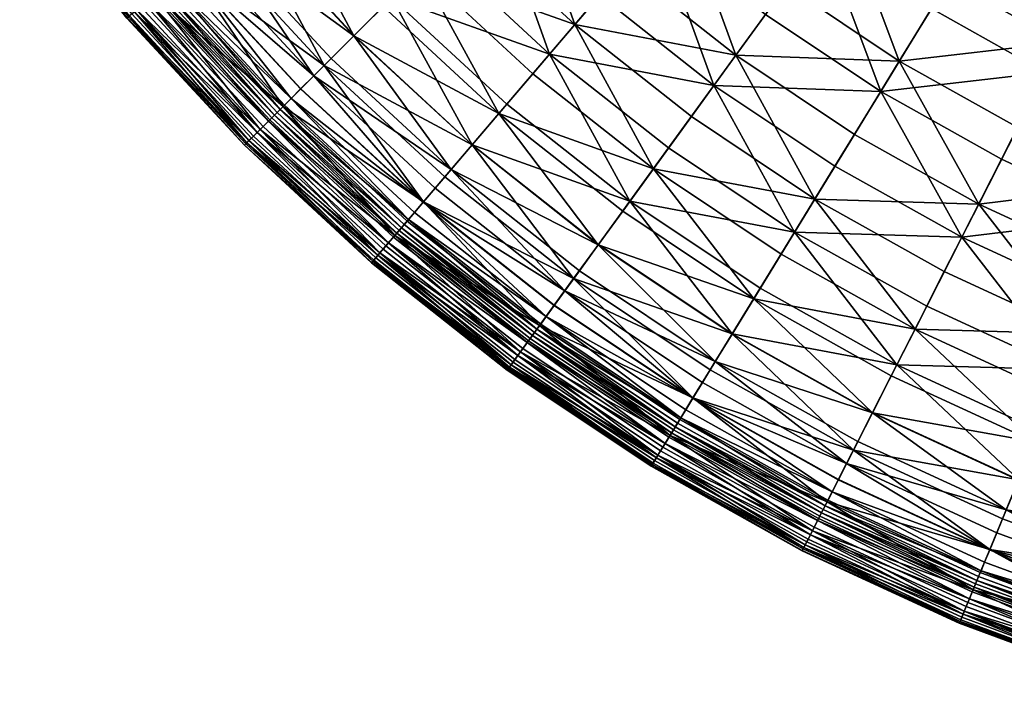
# Model space of a CAD drawing. Header units: centimetres. Extents: x -11.8 to 11.8, y -11.8 to 11.8.
# Tile 1 of 30: x -9.6 to -4.3, y -11.3 to -7.7. Entities that reach past the tile are written whole.
import ezdxf

# ---------------------------------------------------------------- set-up
doc = ezdxf.new("R2010")
doc.units = ezdxf.units.CM
doc.layers.get('0').update_dxf_attribs({"color": 252, "true_color": 0x949494})

msp = doc.modelspace()

# ---------------------------------------------------------------- meshes
at = {"color": 252, "true_color": 0x949494}
mesh = msp.add_polyface(dxfattribs=at)
corners = [(-5.1577, -7.099, 2.5221), (-4.8319, -6.6505, 2.043), (-5.3386, -6.2507, 2.043), (-5.6986, -6.6723, 2.5221), (-4.4877, -6.1768, 1.6161), (-6.2045, -6.2045, 2.5221), (-5.8125, -5.8125, 2.043), (-6.8922, -6.8922, 3.6151), (-6.5657, -6.5657, 3.0467), (-7.0608, -6.0304, 3.0467), (-7.4119, -6.3303, 3.6151), (-7.4251, -7.4251, 4.8773), (-7.18, -7.18, 4.2258), (-7.7213, -6.5946, 4.2258), (-6.5946, -7.7213, 4.2258), (-6.3303, -7.4119, 3.6151), (-6.0304, -7.0608, 3.0467), (-5.458, -7.5123, 3.0467), (-5.7294, -7.8859, 3.6151), (-7.0338, -7.0338, 3.4499), (-7.3272, -7.3272, 4.0806), (-7.8797, -6.7298, 4.0806), (-7.5641, -6.4603, 3.4499), (-6.3325, -6.3325, 2.3187), (-6.7009, -6.7009, 2.8617), (-7.2061, -6.1546, 2.8617), (-6.8099, -5.8162, 2.3187), (-8.0479, -5.8471, 3.4499), (-5.2641, -7.2454, 2.3187), (-5.5704, -7.667, 2.8617), (-6.1546, -7.2061, 2.8617), (-5.8162, -6.8099, 2.3187), (-6.4603, -7.5641, 3.4499), (-6.7298, -7.8797, 4.0806), (-5.4488, -6.3798, 1.8236), (-4.9316, -6.7878, 1.8236), (-5.9325, -5.9325, 1.8236), (-5.0653, -5.9308, 1.3845), (-4.5845, -6.3101, 1.3845), (-4.8517, -7.9172, 3.0467), (-4.3837, -7.1536, 1.8236)]
mesh.append_faces([[corners[k] for k in face] for face in [(0, 1, 2, 0), (2, 3, 0, 2), (2, 1, 4, 2), (5, 3, 2, 5), (2, 6, 5, 2), (7, 8, 9, 7), (9, 10, 7, 9), (9, 8, 5, 9), (11, 12, 13, 11), (7, 10, 13, 7), (13, 12, 7, 13), (7, 12, 14, 7), (14, 15, 7, 14), (0, 3, 16, 0), (16, 17, 0, 16), (5, 8, 16, 5), (16, 3, 5, 16), (7, 15, 16, 7), (16, 8, 7, 16), (16, 15, 18, 16), (19, 20, 21, 19), (21, 22, 19, 21), (23, 24, 25, 23), (25, 26, 23, 25), (19, 22, 25, 19), (25, 24, 19, 25), (25, 22, 27, 25), (28, 29, 30, 28), (30, 31, 28, 30), (19, 24, 30, 19), (30, 32, 19, 30), (23, 31, 30, 23), (30, 24, 23, 30), (19, 32, 33, 19), (28, 31, 34, 28), (34, 35, 28, 34), (23, 36, 34, 23), (34, 31, 23, 34), (34, 37, 38, 34), (0, 17, 39, 0), (28, 35, 40, 28)]], dxfattribs={"vtx2": -1, "vtx3": -1, "color": 252})
mesh = msp.add_polyface(dxfattribs=at)
corners = [(-7.7213, -6.5946, 4.2258), (-7.9849, -6.8197, 4.8773), (-7.4251, -7.4251, 4.8773), (-8.9028, -6.4683, 6.275), (-8.3677, -7.1466, 6.275), (-8.1982, -7.0019, 5.5678), (-7.781, -7.781, 6.275), (-7.6235, -7.6235, 5.5678), (-9.1499, -6.6478, 7.6496), (-8.5999, -7.345, 7.6496), (-8.4995, -7.2592, 6.9764), (-9.043, -6.5701, 6.9764), (-7.997, -7.997, 7.6496), (-8.892, -7.5944, 10.1884), (-8.8616, -7.5685, 10.1659), (-9.4283, -6.8501, 10.1659), (-8.9596, -7.6522, 10.1882), (-8.9265, -7.6239, 10.1959), (-9.4974, -6.9003, 10.1959), (-8.9987, -7.6856, 10.1272), (-8.9855, -7.6743, 10.1654), (-9.5602, -6.9459, 10.1654), (-8.9916, -7.6795, 9.8953), (-9.0004, -7.687, 10.0464), (-9.5759, -6.9573, 10.0464), (-7.5771, -7.5771, 4.7512), (-8.1484, -6.9593, 4.7512), (-7.8797, -6.7298, 4.0806), (-7.3272, -7.3272, 4.0806), (-8.9473, -7.6417, 9.2727), (-8.9735, -7.664, 9.6466), (-9.5473, -6.9366, 9.6466), (-9.3374, -6.7841, 7.5866), (-8.7762, -7.4955, 7.5866), (-8.8531, -7.5612, 8.224), (-9.4192, -6.8435, 8.224), (-8.9086, -7.6087, 8.7923), (-9.4784, -6.8864, 8.7923), (-8.8115, -7.5257, 9.9012), (-8.7937, -7.5105, 9.6586), (-9.3561, -6.7976, 9.6586), (-9.3903, -6.8224, 10.0489), (-8.8258, -7.5379, 10.0489), (-9.375, -6.8114, 9.9012), (-8.8411, -7.5509, 10.1282), (-9.4064, -6.8342, 10.1282), (-9.2283, -6.7048, 6.8987), (-8.6736, -7.4079, 6.8987), (-9.0851, -6.6007, 6.1822), (-8.539, -7.293, 6.1822), (-8.3661, -7.1453, 5.459), (-8.9011, -6.467, 5.459), (-8.6695, -6.2988, 4.7512), (-9.2301, -6.7061, 8.2722), (-8.6753, -7.4094, 8.2722), (-9.2882, -6.7482, 8.8264), (-8.7299, -7.456, 8.8264), (-8.7679, -7.4885, 9.2944), (-9.3286, -6.7777, 9.2944)]
mesh.append_faces([[corners[k] for k in face] for face in [(0, 1, 2, 0), (3, 4, 5, 3), (5, 4, 6, 5), (2, 1, 5, 2), (5, 7, 2, 5), (8, 9, 10, 8), (10, 11, 8, 10), (10, 9, 12, 10), (6, 4, 10, 6), (10, 4, 3, 10), (13, 14, 15, 13), (16, 17, 18, 16), (19, 20, 21, 19), (22, 23, 24, 22), (25, 26, 27, 25), (27, 28, 25, 27), (29, 30, 31, 29), (32, 33, 34, 32), (34, 35, 32, 34), (34, 36, 37, 34), (38, 39, 40, 38), (41, 42, 38, 41), (38, 43, 41, 38), (15, 14, 44, 15), (44, 45, 15, 44), (44, 42, 41, 44), (32, 46, 47, 32), (47, 33, 32, 47), (48, 49, 47, 48), (47, 46, 48, 47), (50, 51, 52, 50), (50, 26, 25, 50), (50, 49, 48, 50), (8, 53, 54, 8), (54, 9, 8, 54), (55, 56, 54, 55), (54, 53, 55, 54), (40, 39, 57, 40), (57, 58, 40, 57), (55, 58, 57, 55), (57, 56, 55, 57)]], dxfattribs={"vtx2": -1, "vtx3": -1, "color": 252})
mesh = msp.add_polyface(dxfattribs=at)
corners = [(-5.1577, -7.099, 2.5221), (-4.5847, -7.4816, 2.5221), (-4.2951, -7.0089, 2.043), (-3.9835, -7.8181, 2.5221), (-3.7319, -7.3242, 2.043), (-3.4661, -6.8025, 1.6161), (-2.7116, -8.3454, 2.5221), (-2.5403, -7.8181, 2.043), (-3.1457, -7.5945, 2.043), (-3.3579, -8.1067, 2.5221), (-2.3593, -7.2613, 1.6161), (-2.9217, -7.0536, 1.6161), (-4.8517, -7.9172, 3.0467), (-4.4251, -8.6847, 3.6151), (-4.2155, -8.2733, 3.0467), (-5.0929, -8.3109, 3.6151), (-3.5534, -8.5787, 3.0467), (-4.0657, -7.9794, 2.3187), (-4.3023, -8.4436, 2.8617), (-4.9516, -8.0802, 2.8617), (-4.6793, -7.6359, 2.3187), (-4.516, -8.8631, 3.4499), (-5.1976, -8.4816, 3.4499), (-3.6265, -8.7553, 2.8617), (-3.4271, -8.2739, 2.3187), (-2.7675, -8.5175, 2.3187), (-4.3837, -7.1536, 1.8236), (-5.2641, -7.2454, 2.3187), (-3.5408, -6.9493, 1.3845), (-3.8089, -7.4754, 1.8236), (-2.4102, -7.4179, 1.3845), (-2.9847, -7.2058, 1.3845), (-2.7569, -6.6557, 1.0093), (-3.2107, -7.7513, 1.8236), (-2.5927, -7.9795, 1.8236)]
mesh.append_faces([[corners[k] for k in face] for face in [(0, 1, 2, 0), (3, 4, 2, 3), (2, 1, 3, 2), (2, 4, 5, 2), (6, 7, 8, 6), (8, 9, 6, 8), (10, 11, 8, 10), (8, 7, 10, 8), (5, 4, 8, 5), (8, 11, 5, 8), (3, 9, 8, 3), (8, 4, 3, 8), (12, 1, 0, 12), (13, 14, 12, 13), (12, 15, 13, 12), (3, 1, 12, 3), (12, 14, 3, 12), (6, 9, 16, 6), (3, 14, 16, 3), (16, 9, 3, 16), (16, 14, 13, 16), (17, 18, 19, 17), (19, 20, 17, 19), (21, 22, 19, 21), (19, 18, 21, 19), (23, 24, 25, 23), (17, 24, 23, 17), (23, 18, 17, 23), (26, 20, 27, 26), (28, 29, 26, 28), (17, 20, 26, 17), (26, 29, 17, 26), (30, 31, 32, 30), (25, 24, 33, 25), (33, 34, 25, 33), (17, 29, 33, 17), (33, 24, 17, 33), (28, 31, 33, 28), (33, 29, 28, 33), (30, 34, 33, 30), (33, 31, 30, 33)]], dxfattribs={"vtx2": -1, "vtx3": -1, "color": 252})
mesh = msp.add_polyface(dxfattribs=at)
corners = [(-7.4251, -7.4251, 4.8773), (-6.8197, -7.9849, 4.8773), (-6.5946, -7.7213, 4.2258), (-7.18, -7.18, 4.2258), (-7.781, -7.781, 6.275), (-7.6235, -7.6235, 5.5678), (-8.1982, -7.0019, 5.5678), (-7.997, -7.997, 7.6496), (-7.9036, -7.9036, 6.9764), (-8.4995, -7.2592, 6.9764), (-7.2592, -8.4995, 6.9764), (-7.1466, -8.3677, 6.275), (-7.345, -8.5999, 7.6496), (-7.0019, -8.1982, 5.5678), (-6.4683, -8.9028, 6.275), (-8.3007, -8.3007, 10.1959), (-8.3314, -8.3314, 10.1882), (-7.6522, -8.9596, 10.1882), (-8.2403, -8.2403, 10.1659), (-8.2686, -8.2686, 10.1884), (-7.5944, -8.892, 10.1884), (-7.5771, -7.5771, 4.7512), (-7.3272, -7.3272, 4.0806), (-6.7298, -7.8797, 4.0806), (-6.9593, -8.1484, 4.7512), (-7.0338, -7.0338, 3.4499), (-8.2841, -8.2841, 8.7923), (-8.2324, -8.2324, 8.224), (-7.5612, -8.8531, 8.224), (-8.2071, -8.2071, 10.0489), (-8.2212, -8.2212, 10.1282), (-7.5509, -8.8411, 10.1282), (-8.1772, -8.1772, 9.6586), (-8.1938, -8.1938, 9.9012), (-7.5257, -8.8115, 9.9012), (-7.9404, -7.9404, 6.1822), (-8.0655, -8.0655, 6.8987), (-8.6736, -7.4079, 6.8987), (-7.7795, -7.7795, 5.459), (-8.3661, -7.1453, 5.459), (-8.539, -7.293, 6.1822), (-7.1453, -8.3661, 5.459), (-6.2988, -8.6695, 4.7512), (-7.293, -8.539, 6.1822), (-8.1609, -8.1609, 7.5866), (-7.4079, -8.6736, 6.8987), (-8.1178, -8.1178, 8.8264), (-8.0671, -8.0671, 8.2722), (-8.6753, -7.4094, 8.2722), (-8.5999, -7.345, 7.6496), (-8.1532, -8.1532, 9.2944), (-7.4885, -8.7679, 9.2944), (-7.5105, -8.7937, 9.6586), (-7.4094, -8.6753, 8.2722), (-7.456, -8.7299, 8.8264)]
mesh.append_faces([[corners[k] for k in face] for face in [(0, 1, 2, 0), (2, 3, 0, 2), (4, 5, 6, 4), (7, 8, 9, 7), (9, 8, 4, 9), (4, 8, 10, 4), (10, 11, 4, 10), (7, 12, 10, 7), (10, 8, 7, 10), (0, 5, 13, 0), (13, 1, 0, 13), (4, 11, 13, 4), (13, 5, 4, 13), (13, 11, 14, 13), (15, 16, 17, 15), (18, 19, 20, 18), (21, 22, 23, 21), (23, 24, 21, 23), (23, 22, 25, 23), (26, 27, 28, 26), (29, 30, 31, 29), (32, 33, 34, 32), (35, 36, 37, 35), (21, 38, 39, 21), (35, 40, 39, 35), (39, 38, 35, 39), (41, 24, 42, 41), (35, 38, 41, 35), (41, 43, 35, 41), (21, 24, 41, 21), (41, 38, 21, 41), (44, 36, 45, 44), (35, 43, 45, 35), (45, 36, 35, 45), (46, 47, 48, 46), (7, 49, 48, 7), (46, 50, 51, 46), (32, 52, 51, 32), (51, 50, 32, 51), (7, 47, 53, 7), (46, 54, 53, 46), (53, 47, 46, 53)]], dxfattribs={"vtx2": -1, "vtx3": -1, "color": 252})
mesh = msp.add_polyface(dxfattribs=at)
corners = [(-6.1724, -8.4955, 4.8773), (-5.9686, -8.2151, 4.2258), (-6.5946, -7.7213, 4.2258), (-6.8197, -7.9849, 4.8773), (-5.7294, -7.8859, 3.6151), (-6.3303, -7.4119, 3.6151), (-5.458, -7.5123, 3.0467), (-6.0304, -7.0608, 3.0467), (-7.0019, -8.1982, 5.5678), (-6.3373, -8.7225, 5.5678), (-6.4683, -8.9028, 6.275), (-5.8471, -8.0479, 3.4499), (-6.4603, -7.5641, 3.4499), (-6.1546, -7.2061, 2.8617), (-5.5704, -7.667, 2.8617), (-6.2988, -8.6695, 4.7512), (-6.9593, -8.1484, 4.7512), (-6.7298, -7.8797, 4.0806), (-6.091, -8.3836, 4.0806), (-5.0929, -8.3109, 3.6151), (-4.8517, -7.9172, 3.0467), (-5.4867, -8.9534, 4.8773), (-5.3056, -8.6579, 4.2258), (-4.7672, -9.3561, 4.8773), (-4.6098, -9.0473, 4.2258), (-4.4251, -8.6847, 3.6151), (-5.6333, -9.1926, 5.5678), (-5.7497, -9.3826, 6.275), (-6.5701, -9.043, 6.9764), (-5.8403, -9.5304, 6.9764), (-5.4144, -8.8354, 4.0806), (-5.599, -9.1367, 4.7512), (-5.1976, -8.4816, 3.4499), (-4.516, -8.8631, 3.4499), (-4.7044, -9.2328, 4.0806), (-4.8648, -9.5477, 4.7512), (-5.2641, -7.2454, 2.3187), (-4.6793, -7.6359, 2.3187), (-4.9516, -8.0802, 2.8617), (-6.467, -8.9011, 5.459), (-7.1453, -8.3661, 5.459), (-5.7486, -9.3808, 5.459), (-6.6007, -9.0851, 6.1822)]
mesh.append_faces([[corners[k] for k in face] for face in [(0, 1, 2, 0), (2, 3, 0, 2), (4, 5, 2, 4), (2, 1, 4, 2), (4, 6, 7, 4), (0, 3, 8, 0), (8, 9, 0, 8), (10, 9, 8, 10), (11, 12, 13, 11), (13, 14, 11, 13), (15, 16, 17, 15), (17, 18, 15, 17), (11, 18, 17, 11), (17, 12, 11, 17), (4, 19, 20, 4), (20, 6, 4, 20), (0, 21, 22, 0), (22, 1, 0, 22), (22, 21, 23, 22), (22, 24, 25, 22), (4, 1, 22, 4), (22, 19, 4, 22), (0, 9, 26, 0), (26, 21, 0, 26), (10, 27, 26, 10), (26, 9, 10, 26), (23, 21, 26, 23), (10, 28, 29, 10), (15, 18, 30, 15), (30, 31, 15, 30), (11, 32, 30, 11), (30, 18, 11, 30), (30, 32, 33, 30), (30, 34, 35, 30), (36, 37, 38, 36), (38, 14, 36, 38), (11, 14, 38, 11), (38, 32, 11, 38), (15, 39, 40, 15), (15, 31, 41, 15), (41, 39, 15, 41), (42, 39, 41, 42)]], dxfattribs={"vtx2": -1, "vtx3": -1, "color": 252})
mesh = msp.add_polyface(dxfattribs=at)
corners = [(-8.3007, -8.3007, 10.1959), (-8.2686, -8.2686, 10.1884), (-8.892, -7.5944, 10.1884), (-8.9265, -7.6239, 10.1959), (-8.2403, -8.2403, 10.1659), (-8.8616, -7.5685, 10.1659), (-8.3556, -8.3556, 10.1654), (-8.3314, -8.3314, 10.1882), (-8.9596, -7.6522, 10.1882), (-8.9855, -7.6743, 10.1654), (-8.3694, -8.3694, 10.0464), (-8.3678, -8.3678, 10.1272), (-8.9987, -7.6856, 10.1272), (-9.0004, -7.687, 10.0464), (-8.3444, -8.3444, 9.6466), (-8.3612, -8.3612, 9.8953), (-8.9916, -7.6795, 9.8953), (-8.9735, -7.664, 9.6466), (-8.2841, -8.2841, 8.7923), (-8.32, -8.32, 9.2727), (-8.9473, -7.6417, 9.2727), (-8.9086, -7.6087, 8.7923), (-8.1609, -8.1609, 7.5866), (-8.2324, -8.2324, 8.224), (-8.8531, -7.5612, 8.224), (-8.7762, -7.4955, 7.5866), (-8.2071, -8.2071, 10.0489), (-8.1938, -8.1938, 9.9012), (-8.8115, -7.5257, 9.9012), (-8.8258, -7.5379, 10.0489), (-8.1772, -8.1772, 9.6586), (-8.7937, -7.5105, 9.6586), (-8.2212, -8.2212, 10.1282), (-8.8411, -7.5509, 10.1282), (-8.6736, -7.4079, 6.8987), (-8.539, -7.293, 6.1822), (-7.9404, -7.9404, 6.1822), (-8.0655, -8.0655, 6.8987), (-8.6753, -7.4094, 8.2722), (-8.7299, -7.456, 8.8264), (-8.1178, -8.1178, 8.8264), (-8.0671, -8.0671, 8.2722), (-7.997, -7.997, 7.6496), (-8.1532, -8.1532, 9.2944), (-8.7679, -7.4885, 9.2944)]
mesh.append_faces([[corners[k] for k in face] for face in [(0, 1, 2, 0), (2, 3, 0, 2), (4, 5, 2, 4), (2, 1, 4, 2), (6, 7, 8, 6), (8, 9, 6, 8), (0, 3, 8, 0), (8, 7, 0, 8), (10, 11, 12, 10), (12, 13, 10, 12), (6, 9, 12, 6), (12, 11, 6, 12), (14, 15, 16, 14), (16, 17, 14, 16), (10, 13, 16, 10), (16, 15, 10, 16), (18, 19, 20, 18), (20, 21, 18, 20), (14, 17, 20, 14), (20, 19, 14, 20), (22, 23, 24, 22), (24, 25, 22, 24), (18, 21, 24, 18), (24, 23, 18, 24), (26, 27, 28, 26), (28, 29, 26, 28), (30, 31, 28, 30), (28, 27, 30, 28), (4, 32, 33, 4), (33, 5, 4, 33), (26, 29, 33, 26), (33, 32, 26, 33), (34, 35, 36, 34), (22, 25, 34, 22), (34, 37, 22, 34), (38, 39, 40, 38), (38, 41, 42, 38), (30, 43, 44, 30), (44, 31, 30, 44), (40, 39, 44, 40), (44, 43, 40, 44)]], dxfattribs={"vtx2": -1, "vtx3": -1, "color": 252})
mesh = msp.add_polyface(dxfattribs=at)
corners = [(-7.6522, -8.9596, 10.1882), (-7.6743, -8.9855, 10.1654), (-6.9459, -9.5602, 10.1654), (-7.6239, -8.9265, 10.1959), (-8.3007, -8.3007, 10.1959), (-8.3556, -8.3556, 10.1654), (-8.3314, -8.3314, 10.1882), (-7.5944, -8.892, 10.1884), (-7.5685, -8.8616, 10.1659), (-8.2403, -8.2403, 10.1659), (-8.2686, -8.2686, 10.1884), (-6.9003, -9.4974, 10.1959), (-7.6795, -8.9916, 9.8953), (-7.664, -8.9735, 9.6466), (-6.9366, -9.5473, 9.6466), (-6.9573, -9.5759, 10.0464), (-7.687, -9.0004, 10.0464), (-8.3694, -8.3694, 10.0464), (-8.3612, -8.3612, 9.8953), (-8.3444, -8.3444, 9.6466), (-7.6856, -8.9987, 10.1272), (-6.9561, -9.5742, 10.1272), (-8.3678, -8.3678, 10.1272), (-7.5612, -8.8531, 8.224), (-7.4955, -8.7762, 7.5866), (-6.784, -9.3374, 7.5866), (-7.6087, -8.9086, 8.7923), (-8.2841, -8.2841, 8.7923), (-8.1609, -8.1609, 7.5866), (-8.2324, -8.2324, 8.224), (-8.32, -8.32, 9.2727), (-7.6417, -8.9473, 9.2727), (-6.8864, -9.4784, 8.7923), (-7.5509, -8.8411, 10.1282), (-6.8501, -9.4283, 10.1659), (-7.5379, -8.8258, 10.0489), (-8.2071, -8.2071, 10.0489), (-8.2212, -8.2212, 10.1282), (-7.5257, -8.8115, 9.9012), (-7.5105, -8.7937, 9.6586), (-8.1772, -8.1772, 9.6586), (-8.1938, -8.1938, 9.9012), (-6.8224, -9.3903, 10.0489), (-7.4079, -8.6736, 6.8987), (-7.4885, -8.7679, 9.2944), (-6.7976, -9.3561, 9.6586), (-7.456, -8.7299, 8.8264), (-8.1178, -8.1178, 8.8264), (-7.4094, -8.6753, 8.2722), (-7.345, -8.5999, 7.6496), (-7.997, -7.997, 7.6496)]
mesh.append_faces([[corners[k] for k in face] for face in [(0, 1, 2, 0), (0, 3, 4, 0), (5, 1, 0, 5), (0, 6, 5, 0), (7, 8, 9, 7), (4, 3, 7, 4), (7, 10, 4, 7), (7, 3, 11, 7), (12, 13, 14, 12), (15, 16, 12, 15), (17, 18, 12, 17), (12, 16, 17, 12), (19, 13, 12, 19), (12, 18, 19, 12), (20, 21, 2, 20), (5, 22, 20, 5), (20, 1, 5, 20), (17, 16, 20, 17), (20, 22, 17, 20), (20, 16, 15, 20), (23, 24, 25, 23), (23, 26, 27, 23), (28, 24, 23, 28), (23, 29, 28, 23), (19, 30, 31, 19), (31, 13, 19, 31), (27, 26, 31, 27), (31, 30, 27, 31), (31, 26, 32, 31), (33, 8, 34, 33), (33, 35, 36, 33), (9, 8, 33, 9), (33, 37, 9, 33), (38, 39, 40, 38), (36, 35, 38, 36), (38, 41, 36, 38), (38, 35, 42, 38), (43, 24, 28, 43), (44, 39, 45, 44), (44, 46, 47, 44), (48, 49, 50, 48)]], dxfattribs={"vtx2": -1, "vtx3": -1, "color": 252})
mesh = msp.add_polyface(dxfattribs=at)
corners = [(-4.7672, -9.3561, 4.8773), (-4.6098, -9.0473, 4.2258), (-5.3056, -8.6579, 4.2258), (-4.4251, -8.6847, 3.6151), (-5.0929, -8.3109, 3.6151), (-3.245, -9.9871, 4.8773), (-3.1379, -9.6574, 4.2258), (-3.8858, -9.3813, 4.2258), (-4.0184, -9.7015, 4.8773), (-3.0121, -9.2704, 3.6151), (-3.7301, -9.0053, 3.6151), (-3.5534, -8.5787, 3.0467), (-2.8694, -8.8312, 3.0467), (-2.7116, -8.3454, 2.5221), (-4.1258, -9.9607, 5.5678), (-4.8946, -9.6061, 5.5678), (-4.9957, -9.8047, 6.275), (-4.2111, -10.1666, 6.275), (-4.516, -8.8631, 3.4499), (-4.7044, -9.2328, 4.0806), (-5.4144, -8.8354, 4.0806), (-2.7675, -8.5175, 2.3187), (-2.9285, -9.0131, 2.8617), (-3.6265, -8.7553, 2.8617), (-3.074, -9.4608, 3.4499), (-3.8067, -9.1903, 3.4499), (-4.3023, -8.4436, 2.8617), (-3.9655, -9.5736, 4.0806), (-3.2022, -9.8555, 4.0806), (-3.3115, -10.1916, 4.7512), (-4.8648, -9.5477, 4.7512), (-4.1007, -9.9001, 4.7512), (-2.1677, -9.0289, 3.0467), (-2.2755, -9.4779, 3.6151), (-2.3705, -9.8736, 4.2258), (-2.3222, -9.6726, 3.4499), (-2.4191, -10.0761, 4.0806), (-2.2123, -9.2148, 2.8617), (-4.2103, -10.1646, 5.459), (-4.9948, -9.8028, 5.459)]
mesh.append_faces([[corners[k] for k in face] for face in [(0, 1, 2, 0), (3, 4, 2, 3), (5, 6, 7, 5), (7, 8, 5, 7), (9, 10, 7, 9), (7, 6, 9, 7), (3, 1, 7, 3), (7, 10, 3, 7), (0, 8, 7, 0), (7, 1, 0, 7), (11, 12, 13, 11), (3, 10, 11, 3), (9, 12, 11, 9), (11, 10, 9, 11), (5, 8, 14, 5), (0, 15, 14, 0), (14, 8, 0, 14), (16, 17, 14, 16), (14, 15, 16, 14), (18, 19, 20, 18), (21, 22, 23, 21), (24, 25, 23, 24), (23, 22, 24, 23), (18, 26, 23, 18), (23, 25, 18, 23), (27, 28, 29, 27), (30, 19, 27, 30), (27, 31, 30, 27), (18, 25, 27, 18), (27, 19, 18, 27), (24, 28, 27, 24), (27, 25, 24, 27), (13, 12, 32, 13), (9, 33, 32, 9), (34, 6, 5, 34), (9, 6, 34, 9), (24, 35, 36, 24), (36, 28, 24, 36), (24, 22, 37, 24), (30, 31, 38, 30), (38, 39, 30, 38)]], dxfattribs={"vtx2": -1, "vtx3": -1, "color": 252})
mesh = msp.add_polyface(dxfattribs=at)
corners = [(-6.6478, -9.1499, 7.6496), (-6.5701, -9.043, 6.9764), (-7.2592, -8.4995, 6.9764), (-7.345, -8.5999, 7.6496), (-6.4683, -8.9028, 6.275), (-7.1466, -8.3677, 6.275), (-6.9459, -9.5602, 10.1654), (-6.9258, -9.5326, 10.1882), (-7.6522, -8.9596, 10.1882), (-6.9003, -9.4974, 10.1959), (-7.6239, -8.9265, 10.1959), (-6.8501, -9.4283, 10.1659), (-7.5685, -8.8616, 10.1659), (-7.5944, -8.892, 10.1884), (-6.8736, -9.4606, 10.1884), (-6.9366, -9.5473, 9.6466), (-6.9505, -9.5666, 9.8953), (-7.6795, -8.9916, 9.8953), (-6.9573, -9.5759, 10.0464), (-7.6743, -8.9855, 10.1654), (-7.6856, -8.9987, 10.1272), (-6.9561, -9.5742, 10.1272), (-6.1833, -10.0902, 10.1272), (-6.1784, -10.0822, 9.8953), (-6.784, -9.3374, 7.5866), (-6.8435, -9.4192, 8.224), (-7.5612, -8.8531, 8.224), (-6.8864, -9.4784, 8.7923), (-7.6087, -8.9086, 8.7923), (-7.664, -8.9735, 9.6466), (-7.6417, -8.9473, 9.2727), (-6.9163, -9.5195, 9.2727), (-6.8342, -9.4064, 10.1282), (-7.5509, -8.8411, 10.1282), (-6.8224, -9.3903, 10.0489), (-7.5379, -8.8258, 10.0489), (-6.7976, -9.3561, 9.6586), (-7.5105, -8.7937, 9.6586), (-7.5257, -8.8115, 9.9012), (-6.8114, -9.375, 9.9012), (-6.6007, -9.0851, 6.1822), (-7.293, -8.539, 6.1822), (-7.1453, -8.3661, 5.459), (-6.467, -8.9011, 5.459), (-7.4955, -8.7762, 7.5866), (-7.4079, -8.6736, 6.8987), (-6.7048, -9.2283, 6.8987), (-6.7776, -9.3286, 9.2944), (-7.4885, -8.7679, 9.2944), (-6.7482, -9.2882, 8.8264), (-7.456, -8.7299, 8.8264), (-7.4094, -8.6753, 8.2722), (-6.7061, -9.2301, 8.2722)]
mesh.append_faces([[corners[k] for k in face] for face in [(0, 1, 2, 0), (2, 3, 0, 2), (4, 5, 2, 4), (2, 1, 4, 2), (6, 7, 8, 6), (9, 10, 8, 9), (8, 7, 9, 8), (11, 12, 13, 11), (13, 14, 11, 13), (9, 14, 13, 9), (15, 16, 17, 15), (17, 16, 18, 17), (6, 19, 20, 6), (18, 21, 20, 18), (6, 21, 22, 6), (18, 16, 23, 18), (24, 25, 26, 24), (27, 28, 26, 27), (26, 25, 27, 26), (15, 29, 30, 15), (30, 31, 15, 30), (27, 31, 30, 27), (11, 32, 33, 11), (34, 35, 33, 34), (33, 32, 34, 33), (36, 37, 38, 36), (38, 39, 36, 38), (34, 39, 38, 34), (40, 41, 42, 40), (42, 43, 40, 42), (24, 44, 45, 24), (45, 46, 24, 45), (40, 46, 45, 40), (45, 41, 40, 45), (36, 47, 48, 36), (49, 50, 48, 49), (48, 47, 49, 48), (0, 3, 51, 0), (51, 52, 0, 51), (49, 52, 51, 49), (51, 50, 49, 51)]], dxfattribs={"vtx2": -1, "vtx3": -1, "color": 252})
mesh = msp.add_polyface(dxfattribs=at)
corners = [(-4.9957, -9.8047, 6.275), (-4.8946, -9.6061, 5.5678), (-5.6333, -9.1926, 5.5678), (-5.7497, -9.3826, 6.275), (-4.7672, -9.3561, 4.8773), (-6.6478, -9.1499, 7.6496), (-5.9093, -9.643, 7.6496), (-5.8403, -9.5304, 6.9764), (-6.5701, -9.043, 6.9764), (-5.1344, -10.0768, 7.6496), (-5.0744, -9.9591, 6.9764), (-6.4683, -8.9028, 6.275), (-6.8501, -9.4283, 10.1659), (-6.8736, -9.4606, 10.1884), (-6.11, -9.9705, 10.1884), (-6.9003, -9.4974, 10.1959), (-6.1337, -10.0092, 10.1959), (-6.9258, -9.5326, 10.1882), (-6.1564, -10.0463, 10.1882), (-4.8648, -9.5477, 4.7512), (-5.599, -9.1367, 4.7512), (-5.4144, -8.8354, 4.0806), (-6.9366, -9.5473, 9.6466), (-6.9163, -9.5195, 9.2727), (-6.148, -10.0325, 9.2727), (-6.784, -9.3374, 7.5866), (-6.0304, -9.8407, 7.5866), (-6.0832, -9.9269, 8.224), (-6.8435, -9.4192, 8.224), (-6.8864, -9.4784, 8.7923), (-6.7976, -9.3561, 9.6586), (-6.8114, -9.375, 9.9012), (-6.0547, -9.8803, 9.9012), (-6.8224, -9.3903, 10.0489), (-6.0645, -9.8963, 10.0489), (-6.0891, -9.9365, 10.1659), (-6.075, -9.9134, 10.1282), (-6.8342, -9.4064, 10.1282), (-6.7048, -9.2283, 6.8987), (-5.9599, -9.7257, 6.8987), (-6.6007, -9.0851, 6.1822), (-5.8675, -9.5748, 6.1822), (-4.9948, -9.8028, 5.459), (-5.7486, -9.3808, 5.459), (-5.098, -10.0055, 6.1822), (-6.7061, -9.2301, 8.2722), (-5.9611, -9.7275, 8.2722), (-6.7482, -9.2882, 8.8264), (-5.9986, -9.7887, 8.8264), (-6.0425, -9.8603, 9.6586), (-6.0247, -9.8314, 9.2944), (-6.7776, -9.3286, 9.2944)]
mesh.append_faces([[corners[k] for k in face] for face in [(0, 1, 2, 0), (2, 3, 0, 2), (2, 1, 4, 2), (5, 6, 7, 5), (7, 8, 5, 7), (7, 6, 9, 7), (0, 3, 7, 0), (7, 10, 0, 7), (7, 3, 11, 7), (12, 13, 14, 12), (15, 16, 14, 15), (14, 13, 15, 14), (15, 17, 18, 15), (19, 20, 21, 19), (22, 23, 24, 22), (25, 26, 27, 25), (27, 28, 25, 27), (29, 28, 27, 29), (30, 31, 32, 30), (33, 34, 32, 33), (32, 31, 33, 32), (12, 35, 36, 12), (36, 37, 12, 36), (33, 37, 36, 33), (25, 38, 39, 25), (39, 26, 25, 39), (40, 41, 39, 40), (39, 38, 40, 39), (19, 42, 43, 19), (43, 20, 19, 43), (44, 41, 43, 44), (43, 42, 44, 43), (43, 41, 40, 43), (5, 45, 46, 5), (46, 6, 5, 46), (47, 48, 46, 47), (46, 45, 47, 46), (30, 49, 50, 30), (50, 51, 30, 50), (47, 51, 50, 47), (50, 48, 47, 50)]], dxfattribs={"vtx2": -1, "vtx3": -1, "color": 252})
mesh = msp.add_polyface(dxfattribs=at)
corners = [(-6.11, -9.9705, 10.1884), (-6.0891, -9.9365, 10.1659), (-6.8501, -9.4283, 10.1659), (-6.1337, -10.0092, 10.1959), (-5.3294, -10.4595, 10.1959), (-5.2906, -10.3834, 10.1659), (-5.3088, -10.419, 10.1884), (-6.9459, -9.5602, 10.1654), (-6.1743, -10.0754, 10.1654), (-6.1564, -10.0463, 10.1882), (-6.9258, -9.5326, 10.1882), (-5.3646, -10.5286, 10.1654), (-5.3491, -10.4982, 10.1882), (-6.9003, -9.4974, 10.1959), (-6.1833, -10.0902, 10.1272), (-6.9573, -9.5759, 10.0464), (-6.1844, -10.092, 10.0464), (-6.9561, -9.5742, 10.1272), (-5.3735, -10.546, 10.0464), (-5.3725, -10.5441, 10.1273), (-6.9366, -9.5473, 9.6466), (-6.166, -10.0619, 9.6466), (-6.1784, -10.0822, 9.8953), (-6.9505, -9.5666, 9.8953), (-5.3574, -10.5145, 9.6466), (-5.3682, -10.5357, 9.8953), (-6.148, -10.0325, 9.2727), (-6.8864, -9.4784, 8.7923), (-6.1214, -9.9892, 8.7923), (-6.9163, -9.5195, 9.2727), (-5.3187, -10.4385, 8.7923), (-5.3418, -10.4838, 9.2727), (-6.0832, -9.9269, 8.224), (-6.0304, -9.8407, 7.5866), (-5.2396, -10.2833, 7.5866), (-5.2855, -10.3734, 8.224), (-6.0547, -9.8803, 9.9012), (-6.0425, -9.8603, 9.6586), (-6.7976, -9.3561, 9.6586), (-6.0645, -9.8963, 10.0489), (-5.2693, -10.3415, 10.0489), (-6.075, -9.9134, 10.1282), (-5.2783, -10.3593, 10.1282), (-6.8224, -9.3903, 10.0489), (-5.9599, -9.7257, 6.8987), (-5.8675, -9.5748, 6.1822), (-5.098, -10.0055, 6.1822), (-5.9611, -9.7275, 8.2722), (-5.9986, -9.7887, 8.8264), (-5.212, -10.2291, 8.8264), (-6.0247, -9.8314, 9.2944), (-5.2501, -10.3039, 9.6586)]
mesh.append_faces([[corners[k] for k in face] for face in [(0, 1, 2, 0), (0, 3, 4, 0), (5, 1, 0, 5), (0, 6, 5, 0), (7, 8, 9, 7), (9, 10, 7, 9), (9, 8, 11, 9), (4, 3, 9, 4), (9, 12, 4, 9), (9, 3, 13, 9), (14, 8, 7, 14), (15, 16, 14, 15), (14, 17, 15, 14), (14, 16, 18, 14), (11, 8, 14, 11), (14, 19, 11, 14), (20, 21, 22, 20), (22, 23, 20, 22), (22, 21, 24, 22), (18, 16, 22, 18), (22, 25, 18, 22), (22, 16, 15, 22), (26, 21, 20, 26), (27, 28, 26, 27), (26, 29, 27, 26), (26, 28, 30, 26), (24, 21, 26, 24), (26, 31, 24, 26), (32, 33, 34, 32), (30, 28, 32, 30), (32, 35, 30, 32), (32, 28, 27, 32), (36, 37, 38, 36), (36, 39, 40, 36), (41, 1, 5, 41), (40, 39, 41, 40), (41, 42, 40, 41), (41, 39, 43, 41), (44, 45, 46, 44), (47, 48, 49, 47), (50, 37, 51, 50)]], dxfattribs={"vtx2": -1, "vtx3": -1, "color": 252})
mesh = msp.add_polyface(dxfattribs=at)
corners = [(-5.1344, -10.0768, 7.6496), (-5.0744, -9.9591, 6.9764), (-5.8403, -9.5304, 6.9764), (-5.3294, -10.4595, 10.1959), (-5.3088, -10.419, 10.1884), (-6.11, -9.9705, 10.1884), (-5.3646, -10.5286, 10.1654), (-5.3491, -10.4982, 10.1882), (-6.1564, -10.0463, 10.1882), (-4.509, -10.8857, 10.1882), (-4.522, -10.9172, 10.1654), (-5.2906, -10.3834, 10.1659), (-4.475, -10.8036, 10.1884), (-4.4923, -10.8456, 10.1959), (-5.3735, -10.546, 10.0464), (-5.3725, -10.5441, 10.1273), (-6.1833, -10.0902, 10.1272), (-5.3574, -10.5145, 9.6466), (-5.3682, -10.5357, 9.8953), (-6.1784, -10.0822, 9.8953), (-4.5251, -10.9246, 9.8953), (-4.516, -10.9026, 9.6466), (-4.5287, -10.9333, 10.1273), (-4.5295, -10.9353, 10.0464), (-5.3187, -10.4385, 8.7923), (-5.3418, -10.4838, 9.2727), (-6.148, -10.0325, 9.2727), (-5.2396, -10.2833, 7.5866), (-5.2855, -10.3734, 8.224), (-6.0832, -9.9269, 8.224), (-4.4554, -10.7563, 8.224), (-4.5028, -10.8708, 9.2727), (-4.4833, -10.8238, 8.7923), (-5.2693, -10.3415, 10.0489), (-5.2607, -10.3248, 9.9012), (-6.0547, -9.8803, 9.9012), (-5.2501, -10.3039, 9.6586), (-6.0425, -9.8603, 9.6586), (-5.2783, -10.3593, 10.1282), (-6.075, -9.9134, 10.1282), (-4.4493, -10.7417, 10.1282), (-4.4345, -10.7059, 9.9012), (-5.098, -10.0055, 6.1822), (-5.1784, -10.1632, 6.8987), (-5.9599, -9.7257, 6.8987), (-6.0304, -9.8407, 7.5866), (-4.3651, -10.5383, 6.8987), (-5.212, -10.2291, 8.8264), (-5.1794, -10.1651, 8.2722), (-5.9611, -9.7275, 8.2722), (-5.9093, -9.643, 7.6496), (-5.2347, -10.2736, 9.2944), (-6.0247, -9.8314, 9.2944), (-5.9986, -9.7887, 8.8264), (-4.4125, -10.6528, 9.2944), (-4.3659, -10.5403, 8.2722)]
mesh.append_faces([[corners[k] for k in face] for face in [(0, 1, 2, 0), (3, 4, 5, 3), (6, 7, 8, 6), (3, 7, 9, 3), (6, 10, 9, 6), (9, 7, 6, 9), (11, 4, 12, 11), (3, 13, 12, 3), (12, 4, 3, 12), (14, 15, 16, 14), (17, 18, 19, 17), (14, 18, 20, 14), (17, 21, 20, 17), (20, 18, 17, 20), (6, 15, 22, 6), (14, 23, 22, 14), (22, 15, 14, 22), (24, 25, 26, 24), (27, 28, 29, 27), (24, 28, 30, 24), (17, 25, 31, 17), (24, 32, 31, 24), (31, 25, 24, 31), (33, 34, 35, 33), (36, 37, 35, 36), (35, 34, 36, 35), (11, 38, 39, 11), (33, 38, 40, 33), (36, 34, 41, 36), (42, 43, 44, 42), (27, 45, 44, 27), (44, 43, 27, 44), (27, 43, 46, 27), (47, 48, 49, 47), (0, 50, 49, 0), (49, 48, 0, 49), (36, 51, 52, 36), (47, 53, 52, 47), (52, 51, 47, 52), (47, 51, 54, 47), (0, 48, 55, 0)]], dxfattribs={"vtx2": -1, "vtx3": -1, "color": 252})
mesh = msp.add_polyface(dxfattribs=at)
corners = [(-3.495, -10.7563, 7.6496), (-3.4541, -10.6307, 6.9764), (-4.2774, -10.3267, 6.9764), (-4.328, -10.4487, 7.6496), (-3.4006, -10.4659, 6.275), (-4.2111, -10.1666, 6.275), (-4.9957, -9.8047, 6.275), (-5.0744, -9.9591, 6.9764), (-5.1344, -10.0768, 7.6496), (-4.1258, -9.9607, 5.5678), (-3.3317, -10.2539, 5.5678), (-3.245, -9.9871, 4.8773), (-4.475, -10.8036, 10.1884), (-4.4597, -10.7667, 10.1659), (-5.2906, -10.3834, 10.1659), (-4.4554, -10.7563, 8.224), (-4.4833, -10.8238, 8.7923), (-5.3187, -10.4385, 8.7923), (-5.2396, -10.2833, 7.5866), (-4.4167, -10.6629, 7.5866), (-5.2855, -10.3734, 8.224), (-4.4493, -10.7417, 10.1282), (-4.4417, -10.7232, 10.0489), (-5.2693, -10.3415, 10.0489), (-5.2783, -10.3593, 10.1282), (-4.4345, -10.7059, 9.9012), (-4.4255, -10.6842, 9.6586), (-5.2501, -10.3039, 9.6586), (-5.2607, -10.3248, 9.9012), (-4.2103, -10.1646, 5.459), (-4.1007, -9.9001, 4.7512), (-3.3115, -10.1916, 4.7512), (-3.4702, -10.6802, 6.1822), (-4.2973, -10.3748, 6.1822), (-3.3999, -10.4639, 5.459), (-5.098, -10.0055, 6.1822), (-4.9948, -9.8028, 5.459), (-4.3651, -10.5383, 6.8987), (-3.5249, -10.8485, 6.8987), (-3.5666, -10.9768, 7.5866), (-5.1784, -10.1632, 6.8987), (-4.4125, -10.6528, 9.2944), (-3.5737, -10.9987, 9.6586), (-4.3934, -10.6066, 8.8264), (-5.212, -10.2291, 8.8264), (-5.2347, -10.2736, 9.2944), (-4.3659, -10.5403, 8.2722), (-3.5256, -10.8506, 8.2722), (-5.1794, -10.1651, 8.2722), (-3.5478, -10.9189, 8.8264)]
mesh.append_faces([[corners[k] for k in face] for face in [(0, 1, 2, 0), (2, 3, 0, 2), (4, 5, 2, 4), (2, 1, 4, 2), (6, 7, 2, 6), (2, 5, 6, 2), (8, 3, 2, 8), (2, 7, 8, 2), (9, 10, 11, 9), (9, 5, 4, 9), (12, 13, 14, 12), (15, 16, 17, 15), (18, 19, 15, 18), (15, 20, 18, 15), (21, 22, 23, 21), (14, 13, 21, 14), (21, 24, 14, 21), (25, 26, 27, 25), (23, 22, 25, 23), (25, 28, 23, 25), (29, 30, 31, 29), (32, 33, 29, 32), (29, 34, 32, 29), (35, 36, 29, 35), (29, 33, 35, 29), (37, 38, 39, 37), (37, 19, 18, 37), (35, 33, 37, 35), (37, 40, 35, 37), (32, 38, 37, 32), (37, 33, 32, 37), (41, 26, 42, 41), (41, 43, 44, 41), (27, 26, 41, 27), (41, 45, 27, 41), (0, 3, 46, 0), (46, 47, 0, 46), (46, 3, 8, 46), (44, 43, 46, 44), (46, 48, 44, 46), (46, 43, 49, 46)]], dxfattribs={"vtx2": -1, "vtx3": -1, "color": 252})
mesh = msp.add_polyface(dxfattribs=at)
corners = [(-3.6517, -11.2386, 10.1654), (-3.6411, -11.2062, 10.1882), (-4.509, -10.8857, 10.1882), (-4.522, -10.9172, 10.1654), (-3.6277, -11.1648, 10.1959), (-4.4923, -10.8456, 10.1959), (-5.3294, -10.4595, 10.1959), (-3.6013, -11.0837, 10.1659), (-4.4597, -10.7667, 10.1659), (-4.475, -10.8036, 10.1884), (-3.6136, -11.1216, 10.1884), (-3.6468, -11.2236, 9.6466), (-3.6541, -11.2462, 9.8953), (-4.5251, -10.9246, 9.8953), (-4.516, -10.9026, 9.6466), (-3.6577, -11.2572, 10.0464), (-4.5295, -10.9353, 10.0464), (-5.3735, -10.546, 10.0464), (-4.5287, -10.9333, 10.1273), (-3.657, -11.2552, 10.1273), (-5.3646, -10.5286, 10.1654), (-3.5666, -10.9768, 7.5866), (-3.5978, -11.073, 8.224), (-4.4554, -10.7563, 8.224), (-4.4167, -10.6629, 7.5866), (-3.6204, -11.1425, 8.7923), (-4.4833, -10.8238, 8.7923), (-4.5028, -10.8708, 9.2727), (-3.6361, -11.1908, 9.2727), (-5.3574, -10.5145, 9.6466), (-3.5929, -11.0579, 10.1282), (-4.4493, -10.7417, 10.1282), (-3.5868, -11.0389, 10.0489), (-4.4417, -10.7232, 10.0489), (-3.5737, -10.9987, 9.6586), (-4.4255, -10.6842, 9.6586), (-4.4345, -10.7059, 9.9012), (-3.581, -11.021, 9.9012), (-4.3651, -10.5383, 6.8987), (-3.5632, -10.9665, 9.2944), (-4.4125, -10.6528, 9.2944), (-3.5478, -10.9189, 8.8264), (-4.3934, -10.6066, 8.8264), (-3.5256, -10.8506, 8.2722), (-4.3659, -10.5403, 8.2722)]
mesh.append_faces([[corners[k] for k in face] for face in [(0, 1, 2, 0), (2, 3, 0, 2), (4, 5, 2, 4), (2, 1, 4, 2), (2, 5, 6, 2), (7, 8, 9, 7), (9, 10, 7, 9), (4, 10, 9, 4), (9, 5, 4, 9), (11, 12, 13, 11), (13, 14, 11, 13), (15, 16, 13, 15), (13, 12, 15, 13), (13, 16, 17, 13), (0, 3, 18, 0), (18, 19, 0, 18), (18, 3, 20, 18), (15, 19, 18, 15), (18, 16, 15, 18), (21, 22, 23, 21), (23, 24, 21, 23), (25, 26, 23, 25), (23, 22, 25, 23), (11, 14, 27, 11), (27, 28, 11, 27), (27, 14, 29, 27), (25, 28, 27, 25), (27, 26, 25, 27), (7, 30, 31, 7), (31, 8, 7, 31), (32, 33, 31, 32), (31, 30, 32, 31), (34, 35, 36, 34), (36, 37, 34, 36), (32, 37, 36, 32), (36, 33, 32, 36), (21, 24, 38, 21), (34, 39, 40, 34), (41, 42, 40, 41), (40, 39, 41, 40), (41, 43, 44, 41)]], dxfattribs={"vtx2": -1, "vtx3": -1, "color": 252})

doc.saveas('drawing.dxf')
